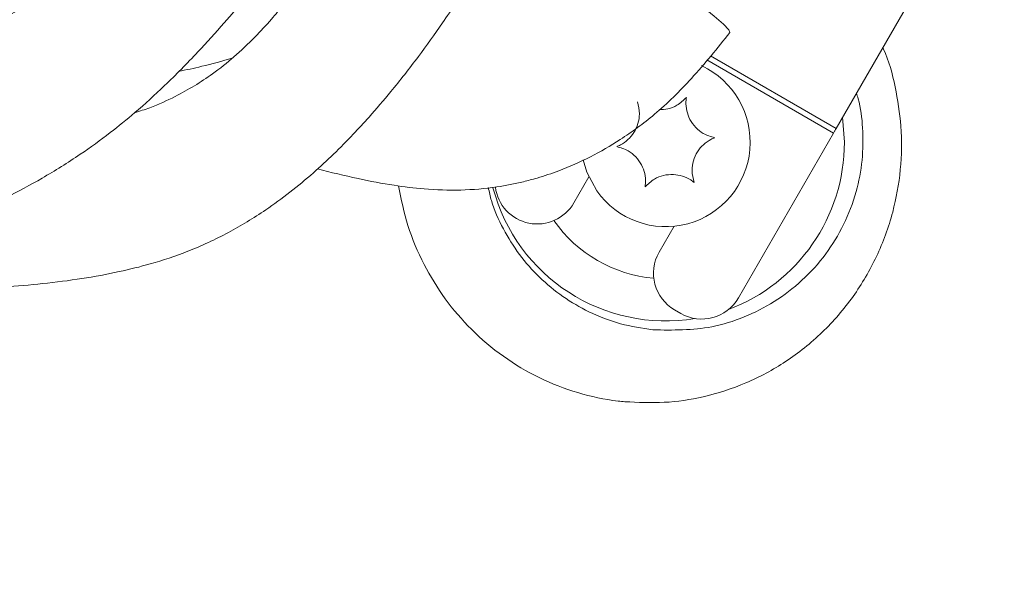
# Model space of a CAD drawing. Header units: millimetres. Extents: x 0 to 8410, y 0 to 5940.
# Tile 21 of 256: x 1279 to 1348, y 1587 to 1627. Entities that reach past the tile are written whole.
import ezdxf

# ---------------------------------------------------------------- set-up
doc = ezdxf.new("R2010")
doc.units = ezdxf.units.MM
doc.header["$LTSCALE"] = 10
doc.styles.add('SLDTEXTSTYLE0', font='TXT', dxfattribs={"width": 0.605})
doc.dimstyles.new('SLDDIMSTYLE0', dxfattribs={"dimtxt": 50, "dimasz": 50, "dimexe": 0, "dimexo": 0.0625, "dimgap": 12.5, "dimtad": 1, "dimtoh": 1, "dimdec": 1, "dimrnd": 1e-09, "dimzin": 12, "dimdsep": 46, "dimtxsty": 'SLDTEXTSTYLE0', "dimsah": 1, "dimcen": 0.09, "dimadec": 0, "dimazin": 0, "dimtfac": 1, "dimtofl": 0, "dimtmove": 0, "dimatfit": 3, "dimfxl": 0, "dimfrac": 2, "dimtolj": 1, "dimtzin": 12, "dimarcsym": 0})

# ---------------------------------------------------------------- blocks, each defined once
blk = doc.blocks.new('*D2')
at = {"color": 7, "linetype": 'Continuous', "lineweight": 0}
for p, q in [((1441.191, 1878.045), (1441.191, 1213.399)), ((1266.191, 1248.388), (1266.191, 1213.399)), ((1441.191, 1228.399), (1266.191, 1228.399))]:
    blk.add_line(p, q, dxfattribs=at)
for points in [[(1266.191, 1228.399), (1316.191, 1220.899), (1316.191, 1235.899)], [(1441.191, 1228.399), (1391.191, 1235.899), (1391.191, 1220.899)]]:
    blk.add_solid(points, dxfattribs=at)
at = {"color": 7, "linetype": 'Continuous', "lineweight": 0, "insert": (1296.403, 1292.852), "char_height": 50, "attachment_point": 1, "style": 'SLDTEXTSTYLE0'}
blk.add_mtext('175', dxfattribs=at)
blk = doc.blocks.new('*D8')
at = {"color": 7, "linetype": 'Continuous', "lineweight": 0}
for p, q in [((1441.191, 1878.045), (715.539, 1878.045)), ((730.539, 1878.045), (730.539, 1383.045)), ((1102.292, 1383.045), (715.539, 1383.045))]:
    blk.add_line(p, q, dxfattribs=at)
for points in [[(730.539, 1878.045), (723.039, 1828.045), (738.039, 1828.045)], [(730.539, 1383.045), (738.039, 1433.045), (723.039, 1433.045)]]:
    blk.add_solid(points, dxfattribs=at)
at = {"color": 7, "linetype": 'Continuous', "lineweight": 0, "insert": (666.086, 1573.257), "char_height": 50, "attachment_point": 1, "rotation": 90, "style": 'SLDTEXTSTYLE0'}
blk.add_mtext('495', dxfattribs=at)
blk = doc.blocks.new('*D9')
at = {"color": 7, "linetype": 'Continuous', "lineweight": 0}
for p, q in [((1441.191, 3305.045), (615.539, 3305.045)), ((630.539, 3305.045), (630.539, 1383.045)), ((1102.292, 1383.045), (615.539, 1383.045))]:
    blk.add_line(p, q, dxfattribs=at)
for points in [[(630.539, 3305.045), (623.039, 3255.045), (638.039, 3255.045)], [(630.539, 1383.045), (638.039, 1433.045), (623.039, 1433.045)]]:
    blk.add_solid(points, dxfattribs=at)
at = {"color": 7, "linetype": 'Continuous', "lineweight": 0, "insert": (566.086, 2267.661), "char_height": 50, "attachment_point": 1, "rotation": 90, "style": 'SLDTEXTSTYLE0'}
blk.add_mtext('1922', dxfattribs=at)

msp = doc.modelspace()

# ---------------------------------------------------------------- linework, layer by layer
at = {"color": 7, "linetype": 'Continuous', "lineweight": 0}
for p, q in [((1336.529266, 1619.765699), (1350.214515, 1643.469259)), ((1329.58195, 1607.732594), (1336.341966, 1619.441286)), ((1317.890607, 1614.482582), (1318.953905, 1616.324276)), ((1325.016085, 1612.824276), (1323.952783, 1610.982582)), ((1325.050861, 1606.88451), (1325.483873, 1606.634513))]:
    msp.add_line(p, q, dxfattribs=at)
at = {"color": 8, "linetype": 'Continuous', "lineweight": 0}
for p, q in [((1327.350322, 1624.632612), (1336.341966, 1619.441286)), ((1327.594701, 1624.924079), (1336.529266, 1619.765699)), ((1336.992409, 1620.567873), (1337.116841, 1618.794769))]:
    msp.add_line(p, q, dxfattribs=at)
at = {"color": 7, "linetype": 'Continuous', "lineweight": 0, "flags": 128}
for points in [[(1322.068412, 1631.998256), (1323.205002, 1631.215647), (1324.582323, 1630.241156), (1325.854864, 1629.310906), (1326.967016, 1628.465563), (1327.870168, 1627.742052), (1328.52485, 1627.172023), (1328.902449, 1626.780376), (1328.986462, 1626.584217), (1328.984771, 1626.581937)], [(1336.341966, 1619.441286), (1336.365957, 1619.48283), (1336.389888, 1619.524285), (1336.413715, 1619.565547), (1336.437371, 1619.606525), (1336.46081, 1619.647116), (1336.483974, 1619.687245), (1336.50681, 1619.726807), (1336.529266, 1619.765699)], [(1319.517627, 1615.337864), (1318.812001, 1616.666064), (1318.555988, 1617.532432)]]:
    msp.add_lwpolyline(points, dxfattribs=at)
at = {"color": 7, "linetype": 'Continuous', "lineweight": 0}
for centre, radius, start, end in [((1324.421694, 1618.794765), 6, 215.1801723, 64.87994618), ((1315.292529, 1615.982587), 3, 187.18523667, 330), ((1326.550859, 1609.482587), 3, 150, 240), ((1326.983872, 1609.232587), 3, 240, 330)]:
    msp.add_arc(centre, radius, start, end, dxfattribs=at)
at = {"color": 8, "linetype": 'Continuous', "lineweight": 0}
for radius, start, end in [(12.695147, 290.56422028, 0), (12.695147, 194.75785853, 279.43577972), (9.702455, 215.02592251, 264.97407749)]:
    msp.add_arc((1324.421694, 1618.794765), radius, start, end, dxfattribs=at)
at = {"color": 7, "linetype": 'Continuous', "lineweight": 0}
for points, knots in [([(1292.105358, 1643.678501), (1292.010587, 1643.505479), (1291.541675, 1642.649392), (1290.645213, 1641.234239), (1289.569019, 1639.586692), (1288.518488, 1638.058889), (1287.292864, 1636.386901), (1285.778239, 1634.531041), (1284.172044, 1632.816346), (1282.653515, 1631.39256), (1280.92147, 1629.9457), (1278.771085, 1628.391773), (1276.388979, 1626.953851), (1274.261025, 1625.860957), (1271.799734, 1624.747442), (1268.659856, 1623.572529), (1264.615377, 1622.42906), (1260.64619, 1621.598232), (1257.082914, 1621.038762), (1253.923644, 1620.647953), (1250.871531, 1620.354441), (1247.588512, 1620.122637), (1244.024936, 1619.95485), (1240.179057, 1619.847658), (1236.008071, 1619.795881), (1231.442352, 1619.791416), (1226.363369, 1619.825473), (1221.151711, 1619.882553), (1215.804628, 1619.94735), (1210.323073, 1620.011382), (1204.260425, 1620.071539), (1197.785831, 1620.119412), (1190.867319, 1620.153095), (1183.505056, 1620.17007), (1175.544325, 1620.168237), (1167.114144, 1620.149648), (1157.709007, 1620.12045), (1147.680509, 1620.088124), (1137.430896, 1620.068748), (1127.957114, 1620.05506), (1119.111725, 1620.035684), (1111.027957, 1619.99695), (1103.790342, 1619.945328), (1097.658508, 1619.903497), (1092.506349, 1619.886407), (1088.225557, 1619.894209), (1084.742038, 1619.908615), (1081.958158, 1619.917641), (1079.786343, 1619.910679), (1078.139229, 1619.886043), (1076.941595, 1619.841818), (1076.113733, 1619.780036), (1075.624084, 1619.689993), (1075.385111, 1619.625282), (1075.38099, 1619.560996), (1075.380269, 1619.549752)], [0, 0, 0, 0, 0.001848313, 0.009145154, 0.01531326, 0.019973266, 0.026310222, 0.034763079, 0.042844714, 0.049246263, 0.055608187, 0.065772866, 0.076425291, 0.084418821, 0.090634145, 0.104311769, 0.118464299, 0.132606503, 0.144101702, 0.153223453, 0.162724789, 0.172973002, 0.184033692, 0.195967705, 0.20868782, 0.222705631, 0.238352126, 0.25602383, 0.271638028, 0.289066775, 0.30861863, 0.330635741, 0.353102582, 0.378202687, 0.405929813, 0.435996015, 0.467872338, 0.508572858, 0.549472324, 0.589828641, 0.629064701, 0.672021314, 0.712592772, 0.750498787, 0.78546827, 0.817449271, 0.846738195, 0.873632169, 0.898389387, 0.921218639, 0.942296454, 0.961776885, 0.979794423, 0.996465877, 1, 1, 1, 1]), ([(1076.589841, 1621.531874), (1076.256027, 1621.568745), (1074.930755, 1621.715126), (1073.396876, 1621.386319), (1071.630899, 1620.916525), (1070.284302, 1620.427152), (1068.996868, 1619.796486), (1067.907503, 1619.042308), (1067.022481, 1618.126036), (1066.432673, 1617.175984), (1066.073837, 1616.214627), (1065.902011, 1615.349536), (1065.85926, 1614.585639), (1065.902078, 1613.952182), (1065.980107, 1613.478939), (1066.050501, 1613.162329), (1066.134206, 1612.862588), (1066.264929, 1612.473526), (1066.445797, 1612.058576), (1066.610162, 1611.751762), (1066.816805, 1611.416324), (1067.000504, 1611.15558), (1067.132072, 1610.98087), (1067.264768, 1610.815397), (1067.447886, 1610.59994), (1067.79836, 1610.224473), (1068.271647, 1609.812684), (1068.843633, 1609.421516), (1069.475601, 1609.108919), (1070.191489, 1608.871727), (1071.060158, 1608.698892), (1072.368905, 1608.55813), (1074.60339, 1608.414976), (1078.171548, 1608.271587), (1082.736919, 1608.145612), (1088.263147, 1608.053761), (1094.651484, 1608.020497), (1101.803048, 1608.04971), (1109.755591, 1608.09923), (1118.464268, 1608.13903), (1127.829703, 1608.15726), (1137.33167, 1608.17018), (1146.789284, 1608.187633), (1156.095566, 1608.216109), (1165.679686, 1608.247005), (1175.323513, 1608.270209), (1184.772493, 1608.271822), (1193.790924, 1608.244929), (1202.245022, 1608.192663), (1210.105996, 1608.118691), (1217.392335, 1608.032728), (1224.135239, 1607.953519), (1230.383214, 1607.901535), (1235.95642, 1607.902671), (1240.954857, 1607.973714), (1245.467102, 1608.120275), (1249.798996, 1608.363362), (1254.004031, 1608.723474), (1258.475787, 1609.263666), (1263.618664, 1610.138918), (1268.13918, 1611.250954), (1271.621732, 1612.374843), (1273.728129, 1613.157125), (1275.673834, 1613.971062), (1277.783445, 1614.958937), (1280.208262, 1616.256314), (1282.670122, 1617.79351), (1284.85488, 1619.368368), (1286.86053, 1620.996216), (1288.942756, 1622.894304), (1291.049515, 1625.03821), (1292.935578, 1627.120508), (1294.383742, 1628.801616), (1295.589234, 1630.239159), (1296.855102, 1631.785932), (1298.296409, 1633.603365), (1299.913084, 1635.783402), (1301.029885, 1637.314503), (1301.549718, 1638.18123), (1301.569573, 1638.214335)], [0, 0, 0, 0, 0.008087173, 0.032106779, 0.044642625, 0.057363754, 0.070279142, 0.082828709, 0.093314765, 0.101496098, 0.106087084, 0.109610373, 0.112413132, 0.114559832, 0.11543604, 0.116223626, 0.116972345, 0.117739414, 0.119519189, 0.121623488, 0.123180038, 0.123766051, 0.124278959, 0.124786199, 0.125356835, 0.126818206, 0.131289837, 0.1380537, 0.147255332, 0.159049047, 0.173635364, 0.191254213, 0.221887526, 0.253454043, 0.286016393, 0.319689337, 0.354563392, 0.390384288, 0.426426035, 0.462105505, 0.496935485, 0.530680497, 0.559164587, 0.587906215, 0.616495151, 0.644444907, 0.671161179, 0.695934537, 0.718519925, 0.739039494, 0.757678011, 0.774667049, 0.790255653, 0.804709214, 0.816399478, 0.8276448, 0.838549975, 0.849128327, 0.859801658, 0.873327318, 0.889744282, 0.896678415, 0.902680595, 0.907812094, 0.91360493, 0.921289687, 0.929747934, 0.936647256, 0.942476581, 0.949818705, 0.958388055, 0.965423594, 0.971073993, 0.975072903, 0.97948056, 0.986002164, 0.992354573, 0.999707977, 1, 1, 1, 1]), ([(1302.907307, 1637.442008), (1302.577924, 1636.794179), (1301.921068, 1635.502273), (1300.839947, 1633.659364), (1299.824447, 1632.057432), (1298.921251, 1630.741595), (1298.111559, 1629.629241), (1297.279163, 1628.559154), (1296.309774, 1627.4044), (1295.142611, 1626.137362), (1293.769457, 1624.837385), (1292.331155, 1623.699906), (1290.93628, 1622.775984), (1289.457506, 1621.964058), (1288.048307, 1621.314421), (1287.049657, 1620.995649), (1286.686631, 1620.87977)], [0, 0, 0, 0, 0.0752235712, 0.1500112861, 0.2272653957, 0.2816257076, 0.3310565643, 0.3872060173, 0.4435412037, 0.5176224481, 0.612784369, 0.7045069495, 0.7785294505, 0.853519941, 0.9467520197, 1, 1, 1, 1]), ([(1249.647092, 1608.376011), (1251.086001, 1608.367645), (1254.370124, 1608.348548), (1259.336159, 1608.276719), (1264.488356, 1608.219001), (1269.562432, 1608.213571), (1274.806354, 1608.323118), (1279.322703, 1608.619632), (1282.943449, 1609.08346), (1285.462025, 1609.544223), (1287.983584, 1610.170135), (1290.613186, 1611.044715), (1293.357427, 1612.317609), (1296.32034, 1614.119683), (1299.282907, 1616.429204), (1301.691762, 1618.769833), (1303.493281, 1620.73434), (1305.039899, 1622.541628), (1306.79283, 1624.763175), (1308.654996, 1627.367893), (1310.334427, 1629.90336), (1311.305829, 1631.751217), (1311.722994, 1632.544771)], [0, 0, 0, 0, 0.054379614, 0.124114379, 0.191243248, 0.25603338, 0.326840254, 0.405395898, 0.446712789, 0.487513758, 0.522093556, 0.564989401, 0.614225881, 0.662334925, 0.727091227, 0.784323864, 0.807875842, 0.84106872, 0.883786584, 0.922304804, 0.966634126, 1, 1, 1, 1]), ([(1299.671605, 1616.895348), (1300.634536, 1616.654928), (1302.446961, 1616.20241), (1304.965781, 1615.730247), (1307.406366, 1615.425547), (1309.852935, 1615.344116), (1312.209805, 1615.545267), (1314.013754, 1615.896477), (1315.487721, 1616.291813), (1317.076733, 1616.826449), (1319.058351, 1617.706365), (1321.340945, 1619.018258), (1323.784997, 1620.811463), (1326.413005, 1623.381923), (1328.092279, 1625.471429), (1328.985061, 1626.58231)], [0, 0, 0, 0, 0.090870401, 0.171035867, 0.23735605, 0.318165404, 0.398815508, 0.458132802, 0.489372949, 0.54035901, 0.616595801, 0.690625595, 0.779159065, 0.882590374, 1, 1, 1, 1]), ([(1289.798746, 1623.807758), (1290.353387, 1623.927224), (1291.641888, 1624.204757), (1292.904111, 1624.557598), (1293.623004, 1624.758557)], [0, 0, 0, 0, 0.430454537, 1, 1, 1, 1]), ([(1325.890876, 1621.971473), (1325.684537, 1621.771542), (1325.327031, 1621.425138), (1324.612768, 1621.13052), (1324.167147, 1621.110805), (1323.957145, 1621.101514)], [0, 0, 0, 0, 0.419183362, 0.726285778, 1, 1, 1, 1]), ([(1327.907398, 1619.110778), (1327.629765, 1619.188819), (1327.148717, 1619.324037), (1326.529392, 1619.818395), (1326.117455, 1620.390328), (1325.886594, 1621.038229), (1325.840273, 1621.573822), (1325.878467, 1621.87396), (1325.890876, 1621.971473)], [0, 0, 0, 0, 0.235552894, 0.408135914, 0.581133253, 0.745063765, 0.917172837, 1, 1, 1, 1]), ([(1322.405171, 1621.655464), (1322.476405, 1621.375988), (1322.599827, 1620.891762), (1322.481339, 1620.108216), (1322.191976, 1619.465513), (1321.746307, 1618.941638), (1321.305633, 1618.633733), (1321.026627, 1618.51676), (1320.935991, 1618.47876)], [0, 0, 0, 0, 0.235566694, 0.408147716, 0.58114497, 0.745077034, 0.917187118, 1, 1, 1, 1]), ([(1326.438218, 1615.934059), (1326.366984, 1616.213535), (1326.243562, 1616.697766), (1326.362049, 1617.481317), (1326.651404, 1618.124025), (1327.097083, 1618.647888), (1327.537756, 1618.955785), (1327.816761, 1619.072773), (1327.907398, 1619.110778)], [0, 0, 0, 0, 0.235566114, 0.408150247, 0.581146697, 0.745075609, 0.917185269, 1, 1, 1, 1]), ([(1320.935991, 1618.47876), (1321.213624, 1618.400721), (1321.694675, 1618.265503), (1322.313992, 1617.77113), (1322.72593, 1617.199195), (1322.95679, 1616.551294), (1323.003116, 1616.015701), (1322.964922, 1615.715563), (1322.952513, 1615.61805)], [0, 0, 0, 0, 0.235551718, 0.408137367, 0.581133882, 0.745064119, 0.917172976, 1, 1, 1, 1]), ([(1322.952513, 1615.61805), (1323.15893, 1615.819478), (1323.516575, 1616.168477), (1324.254389, 1616.457651), (1324.95567, 1616.528405), (1325.632192, 1616.404364), (1326.119168, 1616.176693), (1326.359987, 1615.993553), (1326.438218, 1615.934059)], [0, 0, 0, 0, 0.235566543, 0.408150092, 0.581146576, 0.745076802, 0.917187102, 1, 1, 1, 1])]:
    msp.add_open_spline(points, degree=3, knots=knots, dxfattribs=at)
at = {"color": 8, "linetype": 'Continuous', "lineweight": 0}
for points, knots in [([(1339.847255, 1625.51263), (1339.864057, 1625.477794), (1340.284296, 1624.606492), (1340.7577, 1622.72449), (1341.221322, 1619.850139), (1341.165632, 1616.831126), (1340.609526, 1613.691964), (1339.480976, 1610.633508), (1337.790029, 1607.739162), (1335.601085, 1605.214999), (1333.022474, 1603.147617), (1330.157628, 1601.612743), (1327.23618, 1600.669541), (1324.324215, 1600.22404), (1322.44644, 1600.314061), (1321.507629, 1600.359068)], [0, 0, 0, 0, 0.0030335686, 0.0758736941, 0.1487053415, 0.2285890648, 0.3084927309, 0.3968124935, 0.4851785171, 0.5766782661, 0.66820643, 0.7569390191, 0.8456682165, 0.9228403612, 1, 1, 1, 1]), ([(1323.507346, 1605.461747), (1324.922474, 1605.441824), (1327.156742, 1605.410369), (1330.01843, 1606.325623), (1332.183285, 1607.420105), (1334.145759, 1608.923286), (1335.815731, 1610.764806), (1337.120539, 1612.898747), (1337.993206, 1615.158289), (1338.437178, 1617.500677), (1338.455992, 1619.736476), (1338.2714, 1621.351722), (1338.014492, 1622.13866), (1337.972883, 1622.266114)], [0, 0, 0, 0, 0.1679350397, 0.2651435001, 0.3623461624, 0.4613701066, 0.560324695, 0.6534076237, 0.7463787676, 0.8285946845, 0.9107613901, 0.9855467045, 1, 1, 1, 1]), ([(1321.507629, 1600.359068), (1321.349524, 1600.375497), (1320.229424, 1600.491895), (1318.157634, 1600.929599), (1315.401749, 1601.990982), (1312.844267, 1603.515841), (1310.591067, 1605.411814), (1308.694978, 1607.628821), (1307.170134, 1610.108075), (1306.020807, 1612.813929), (1305.627831, 1614.741573), (1305.433836, 1615.693167)], [0, 0, 0, 0, 0.020697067, 0.1466289, 0.272534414, 0.397191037, 0.521831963, 0.640141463, 0.758448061, 0.880756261, 1, 1, 1, 1]), ([(1311.81325, 1615.564436), (1311.881764, 1615.255216), (1312.107507, 1614.236376), (1312.844532, 1612.615129), (1313.989219, 1610.778644), (1315.42514, 1609.150933), (1317.093658, 1607.781302), (1319.031439, 1606.650612), (1321.18957, 1605.816745), (1322.734621, 1605.5801), (1323.507346, 1605.461747)], [0, 0, 0, 0, 0.055305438, 0.1822244, 0.309537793, 0.436881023, 0.568107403, 0.699384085, 0.849653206, 1, 1, 1, 1])]:
    msp.add_open_spline(points, degree=3, knots=knots, dxfattribs=at)

# ---------------------------------------------------------------- dimensions: what is measured, and where the dimension line sits
at = {"color": 7, "linetype": 'Continuous', "lineweight": 0}
for base, p1, picture, middle in [((630.538944, 1383.044765), (1441.190786, 3305.044765), '*D9', (630.538944, 2344.044765)), ((730.538944, 1383.044765), (1441.190786, 1878.044765), '*D8', (730.538944, 1630.544765))]:
    dim = msp.add_linear_dim(base=base, p1=p1, p2=(1102.291642, 1383.044765), angle=90, dimstyle='SLDDIMSTYLE0', dxfattribs=at)
    dim.commit()
    dim.dimension.update_dxf_attribs({"geometry": picture, "text_midpoint": middle, "dimtype": 160})
dim = msp.add_linear_dim(base=(1266.190786, 1228.398544), p1=(1441.190786, 1878.044765), p2=(1266.190786, 1248.38779), dimstyle='SLDDIMSTYLE0', dxfattribs=at)
dim.commit()
dim.dimension.update_dxf_attribs({"geometry": '*D2', "text_midpoint": (1353.690786, 1228.398544), "dimtype": 160})

doc.saveas('drawing.dxf')
